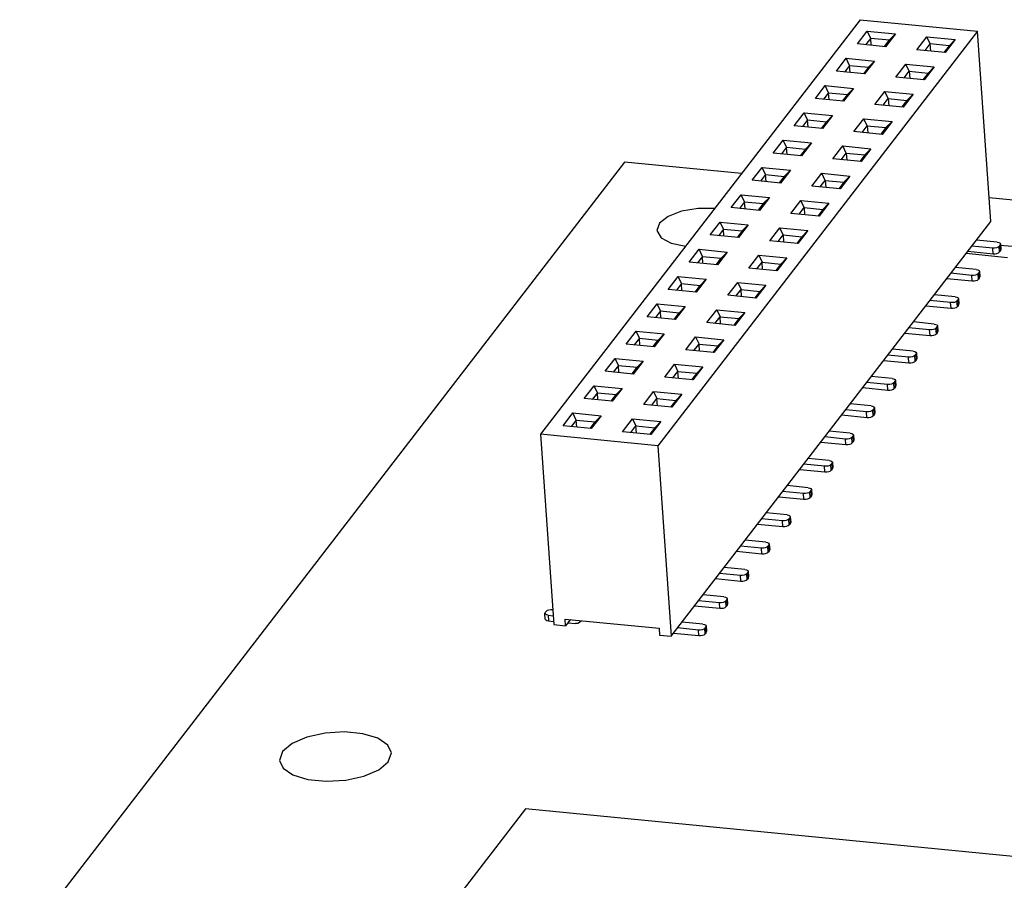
# Model space of a CAD drawing. Extents: x 0 to 1189, y 0 to 841.
# Tile 17 of 50: x 427 to 467, y 433 to 468. Entities that reach past the tile are written whole.
import ezdxf

# ---------------------------------------------------------------- set-up
doc = ezdxf.new("R2010")
doc.units = 0
doc.header["$LTSCALE"] = 65.395
doc.layers.get('0').update_dxf_attribs({"linetype": 'CONTINUOUS'})

msp = doc.modelspace()

# ---------------------------------------------------------------- linework, layer by layer
at = {"color": 7, "linetype": 'CONTINUOUS'}
for p, q in [((460.772, 467.895), (447.956, 451.276)), ((460.772, 467.895), (465.478, 467.434)), ((465.478, 467.434), (452.662, 450.815)), ((460.661, 466.924), (461.059, 467.441)), ((461.194, 467.156), (461.059, 467.441)), ((461.059, 467.441), (462.189, 467.33)), ((462.189, 467.33), (461.79, 466.813)), ((462.189, 467.33), (461.946, 467.083)), ((463.051, 466.69), (463.45, 467.206)), ((463.584, 466.922), (463.45, 467.206)), ((463.45, 467.206), (464.579, 467.096)), ((466.009, 459.802), (465.478, 467.434)), ((461.79, 466.813), (460.661, 466.924)), ((461.194, 467.156), (460.989, 466.892)), ((461.213, 466.87), (461.194, 467.156)), ((461.194, 467.156), (461.946, 467.083)), ((461.742, 466.818), (461.946, 467.083)), ((463.38, 466.657), (463.584, 466.922)), ((463.604, 466.635), (463.584, 466.922)), ((464.337, 466.848), (463.584, 466.922)), ((464.337, 466.848), (464.133, 466.584)), ((464.579, 467.096), (464.181, 466.579)), ((464.579, 467.096), (464.337, 466.848)), ((464.181, 466.579), (463.051, 466.69)), ((459.817, 465.83), (460.216, 466.347)), ((460.35, 466.063), (460.146, 465.798)), ((460.35, 466.063), (460.216, 466.347)), ((460.216, 466.347), (461.345, 466.236)), ((460.37, 465.776), (460.35, 466.063)), ((460.35, 466.063), (461.103, 465.989)), ((461.345, 466.236), (460.947, 465.72)), ((461.103, 465.989), (461.345, 466.236)), ((462.208, 465.596), (462.606, 466.113)), ((462.741, 465.829), (462.606, 466.113)), ((462.606, 466.113), (463.736, 466.002)), ((460.947, 465.72), (459.817, 465.83)), ((461.103, 465.989), (460.899, 465.724)), ((462.537, 465.564), (462.741, 465.829)), ((462.741, 465.829), (462.761, 465.542)), ((462.741, 465.829), (463.494, 465.755)), ((463.494, 465.755), (463.29, 465.49)), ((463.736, 466.002), (463.338, 465.485)), ((463.736, 466.002), (463.494, 465.755)), ((458.974, 464.737), (459.373, 465.253)), ((459.507, 464.969), (459.373, 465.253)), ((459.373, 465.253), (460.502, 465.143)), ((463.338, 465.485), (462.208, 465.596)), ((459.507, 464.969), (459.303, 464.705)), ((459.527, 464.683), (459.507, 464.969)), ((459.507, 464.969), (460.26, 464.895)), ((460.26, 464.895), (460.056, 464.631)), ((460.502, 465.143), (460.104, 464.626)), ((460.26, 464.895), (460.502, 465.143)), ((461.365, 464.502), (461.763, 465.019)), ((461.898, 464.735), (461.763, 465.019)), ((461.763, 465.019), (462.893, 464.908)), ((462.893, 464.908), (462.494, 464.392)), ((462.893, 464.908), (462.65, 464.661)), ((460.104, 464.626), (458.974, 464.737)), ((462.494, 464.392), (461.365, 464.502)), ((461.693, 464.47), (461.898, 464.735)), ((461.898, 464.735), (461.917, 464.448)), ((461.898, 464.735), (462.65, 464.661)), ((462.65, 464.661), (462.446, 464.396)), ((458.131, 463.643), (458.529, 464.16)), ((458.664, 463.876), (458.529, 464.16)), ((458.529, 464.16), (459.659, 464.049)), ((459.659, 464.049), (459.26, 463.532)), ((459.417, 463.802), (459.659, 464.049)), ((459.26, 463.532), (458.131, 463.643)), ((458.664, 463.876), (458.459, 463.611)), ((458.684, 463.589), (458.664, 463.876)), ((458.664, 463.876), (459.417, 463.802)), ((459.417, 463.802), (459.212, 463.537)), ((460.521, 463.409), (460.92, 463.925)), ((460.85, 463.377), (461.054, 463.641)), ((461.054, 463.641), (460.92, 463.925)), ((460.92, 463.925), (462.049, 463.815)), ((461.054, 463.641), (461.074, 463.355)), ((461.054, 463.641), (461.807, 463.568)), ((462.049, 463.815), (461.651, 463.298)), ((462.049, 463.815), (461.807, 463.568)), ((461.651, 463.298), (460.521, 463.409)), ((461.807, 463.568), (461.603, 463.303)), ((457.287, 462.55), (457.686, 463.066)), ((457.82, 462.782), (457.686, 463.066)), ((457.686, 463.066), (458.815, 462.956)), ((458.815, 462.956), (458.417, 462.439)), ((458.573, 462.708), (458.815, 462.956)), ((458.417, 462.439), (457.287, 462.55)), ((457.82, 462.782), (457.616, 462.517)), ((457.84, 462.495), (457.82, 462.782)), ((457.82, 462.782), (458.573, 462.708)), ((458.573, 462.708), (458.369, 462.444)), ((459.678, 462.315), (460.077, 462.832)), ((460.007, 462.283), (460.211, 462.548)), ((460.211, 462.548), (460.077, 462.832)), ((460.077, 462.832), (461.206, 462.721)), ((460.211, 462.548), (460.231, 462.261)), ((460.211, 462.548), (460.964, 462.474)), ((460.964, 462.474), (460.76, 462.209)), ((461.206, 462.721), (460.808, 462.205)), ((461.206, 462.721), (460.964, 462.474)), ((451.318, 462.185), (421.383, 423.367)), ((456.014, 461.725), (451.318, 462.185)), ((460.808, 462.205), (459.678, 462.315)), ((456.444, 461.456), (456.843, 461.973)), ((456.977, 461.689), (456.773, 461.424)), ((456.977, 461.689), (456.843, 461.973)), ((456.843, 461.973), (457.972, 461.862)), ((456.997, 461.402), (456.977, 461.689)), ((456.977, 461.689), (457.73, 461.615)), ((457.972, 461.862), (457.574, 461.345)), ((457.73, 461.615), (457.972, 461.862)), ((458.835, 461.222), (459.233, 461.738)), ((459.368, 461.454), (459.233, 461.738)), ((459.233, 461.738), (460.363, 461.628)), ((457.574, 461.345), (456.444, 461.456)), ((457.73, 461.615), (457.526, 461.35)), ((459.163, 461.189), (459.368, 461.454)), ((459.368, 461.454), (459.388, 461.167)), ((459.368, 461.454), (460.121, 461.38)), ((460.121, 461.38), (459.916, 461.116)), ((460.363, 461.628), (459.964, 461.111)), ((460.363, 461.628), (460.121, 461.38)), ((455.601, 460.362), (455.999, 460.879)), ((456.134, 460.595), (455.999, 460.879)), ((455.999, 460.879), (457.129, 460.768)), ((459.964, 461.111), (458.835, 461.222)), ((456.134, 460.595), (455.929, 460.33)), ((456.154, 460.308), (456.134, 460.595)), ((456.134, 460.595), (456.887, 460.521)), ((456.887, 460.521), (456.682, 460.256)), ((457.129, 460.768), (456.73, 460.252)), ((456.887, 460.521), (457.129, 460.768)), ((457.991, 460.128), (458.39, 460.645)), ((458.524, 460.361), (458.39, 460.645)), ((458.39, 460.645), (459.519, 460.534)), ((459.519, 460.534), (459.121, 460.017)), ((459.519, 460.534), (459.277, 460.287)), ((467.645, 460.585), (465.943, 460.752)), ((456.73, 460.252), (455.601, 460.362)), ((459.121, 460.017), (457.991, 460.128)), ((458.32, 460.096), (458.524, 460.361)), ((458.524, 460.361), (458.544, 460.074)), ((458.524, 460.361), (459.277, 460.287)), ((459.277, 460.287), (459.073, 460.022)), ((452.717, 459.733), (452.618, 459.449)), ((453.193, 443.183), (466.009, 459.802)), ((454.758, 459.269), (455.156, 459.785)), ((455.29, 459.501), (455.156, 459.785)), ((455.156, 459.785), (456.285, 459.675)), ((455.29, 459.501), (455.086, 459.237)), ((455.31, 459.215), (455.29, 459.501)), ((455.29, 459.501), (456.043, 459.428)), ((456.043, 459.428), (455.839, 459.163)), ((456.285, 459.675), (455.887, 459.158)), ((456.043, 459.428), (456.285, 459.675)), ((457.148, 459.035), (457.547, 459.551)), ((457.681, 459.267), (457.547, 459.551)), ((457.547, 459.551), (458.676, 459.44)), ((458.676, 459.44), (458.278, 458.924)), ((458.676, 459.44), (458.434, 459.193)), ((455.887, 459.158), (454.758, 459.269)), ((458.278, 458.924), (457.148, 459.035)), ((457.477, 459.002), (457.681, 459.267)), ((457.681, 459.267), (457.701, 458.98)), ((457.681, 459.267), (458.434, 459.193)), ((458.434, 459.193), (458.23, 458.928)), ((466.27, 458.977), (465.436, 459.059)), ((466.403, 458.905), (466.392, 458.872)), ((466.403, 458.905), (466.419, 458.68)), ((453.914, 458.175), (454.313, 458.692)), ((454.447, 458.408), (454.313, 458.692)), ((454.313, 458.692), (455.442, 458.581)), ((455.442, 458.581), (455.044, 458.065)), ((455.442, 458.581), (455.2, 458.334)), ((465.093, 458.615), (466.103, 458.516)), ((466.087, 458.74), (465.253, 458.822)), ((466.103, 458.516), (466.087, 458.74)), ((466.392, 458.872), (466.342, 458.808)), ((466.358, 458.583), (466.342, 458.808)), ((466.408, 458.648), (466.358, 458.583)), ((466.408, 458.648), (466.392, 458.872)), ((466.408, 458.648), (466.419, 458.68)), ((455.044, 458.065), (453.914, 458.175)), ((454.447, 458.408), (454.243, 458.143)), ((454.467, 458.121), (454.447, 458.408)), ((454.447, 458.408), (455.2, 458.334)), ((454.996, 458.069), (455.2, 458.334)), ((456.305, 457.941), (456.703, 458.458)), ((456.633, 457.909), (456.838, 458.173)), ((456.703, 458.458), (456.838, 458.173)), ((456.703, 458.458), (457.833, 458.347)), ((456.858, 457.887), (456.838, 458.173)), ((456.838, 458.173), (457.591, 458.1)), ((457.833, 458.347), (457.434, 457.83)), ((457.833, 458.347), (457.591, 458.1)), ((457.434, 457.83), (456.305, 457.941)), ((457.591, 458.1), (457.386, 457.835)), ((465.244, 457.646), (464.41, 457.728)), ((465.427, 457.883), (464.592, 457.965)), ((465.549, 457.779), (465.499, 457.714)), ((465.56, 457.811), (465.549, 457.779)), ((465.564, 457.554), (465.549, 457.779)), ((465.56, 457.811), (465.576, 457.587)), ((453.071, 457.082), (453.469, 457.598)), ((453.604, 457.314), (453.469, 457.598)), ((453.469, 457.598), (454.599, 457.488)), ((454.599, 457.488), (454.2, 456.971)), ((454.599, 457.488), (454.357, 457.24)), ((455.462, 456.847), (455.86, 457.364)), ((455.86, 457.364), (455.994, 457.08)), ((455.86, 457.364), (456.989, 457.253)), ((464.25, 457.521), (465.26, 457.422)), ((465.26, 457.422), (465.244, 457.646)), ((465.514, 457.49), (465.499, 457.714)), ((465.564, 457.554), (465.514, 457.49)), ((465.564, 457.554), (465.575, 457.587)), ((454.2, 456.971), (453.071, 457.082)), ((453.604, 457.314), (453.399, 457.049)), ((453.624, 457.027), (453.604, 457.314)), ((453.604, 457.314), (454.357, 457.24)), ((454.152, 456.976), (454.357, 457.24)), ((455.79, 456.815), (455.994, 457.08)), ((456.014, 456.793), (455.994, 457.08)), ((455.994, 457.08), (456.747, 457.006)), ((456.747, 457.006), (456.543, 456.741)), ((456.989, 457.253), (456.591, 456.737)), ((456.989, 457.253), (456.747, 457.006)), ((456.591, 456.737), (455.462, 456.847)), ((464.401, 456.553), (463.567, 456.635)), ((464.583, 456.79), (463.749, 456.871)), ((464.416, 456.328), (464.401, 456.553)), ((464.705, 456.685), (464.655, 456.62)), ((464.671, 456.396), (464.655, 456.62)), ((464.717, 456.717), (464.705, 456.685)), ((464.721, 456.461), (464.705, 456.685)), ((464.717, 456.717), (464.732, 456.493)), ((452.228, 455.988), (452.626, 456.505)), ((452.76, 456.221), (452.556, 455.956)), ((452.76, 456.221), (452.626, 456.505)), ((452.626, 456.505), (453.755, 456.394)), ((452.78, 455.934), (452.76, 456.221)), ((452.76, 456.221), (453.513, 456.147)), ((453.309, 455.882), (453.513, 456.147)), ((453.755, 456.394), (453.357, 455.877)), ((453.755, 456.394), (453.513, 456.147)), ((454.618, 455.754), (455.017, 456.27)), ((455.017, 456.27), (455.151, 455.986)), ((455.017, 456.27), (456.146, 456.16)), ((456.146, 456.16), (455.748, 455.643)), ((456.146, 456.16), (455.904, 455.912)), ((463.407, 456.427), (464.416, 456.328)), ((464.721, 456.461), (464.671, 456.396)), ((464.721, 456.461), (464.732, 456.493)), ((453.357, 455.877), (452.228, 455.988)), ((455.748, 455.643), (454.618, 455.754)), ((454.947, 455.722), (455.151, 455.986)), ((455.171, 455.7), (455.151, 455.986)), ((455.151, 455.986), (455.904, 455.912)), ((455.904, 455.912), (455.7, 455.648)), ((463.74, 455.696), (462.906, 455.778)), ((451.384, 454.894), (451.783, 455.411)), ((451.917, 455.127), (451.783, 455.411)), ((451.783, 455.411), (452.912, 455.3)), ((463.558, 455.459), (462.723, 455.541)), ((463.573, 455.235), (463.558, 455.459)), ((463.862, 455.591), (463.812, 455.527)), ((463.828, 455.302), (463.812, 455.527)), ((463.878, 455.367), (463.828, 455.302)), ((463.873, 455.624), (463.862, 455.591)), ((463.878, 455.367), (463.862, 455.591)), ((463.873, 455.624), (463.889, 455.399)), ((463.878, 455.367), (463.889, 455.399)), ((451.917, 455.127), (451.713, 454.862)), ((451.937, 454.84), (451.917, 455.127)), ((451.917, 455.127), (452.67, 455.053)), ((452.466, 454.788), (452.67, 455.053)), ((452.912, 455.3), (452.514, 454.784)), ((452.912, 455.3), (452.67, 455.053)), ((453.775, 454.66), (454.173, 455.177)), ((454.173, 455.177), (454.308, 454.893)), ((454.173, 455.177), (455.303, 455.066)), ((455.303, 455.066), (454.904, 454.549)), ((455.303, 455.066), (455.061, 454.819)), ((462.563, 455.334), (463.573, 455.235)), ((452.514, 454.784), (451.384, 454.894)), ((454.904, 454.549), (453.775, 454.66)), ((454.103, 454.628), (454.308, 454.893)), ((454.328, 454.606), (454.308, 454.893)), ((454.308, 454.893), (455.061, 454.819)), ((455.061, 454.819), (454.856, 454.554)), ((462.897, 454.602), (462.063, 454.684)), ((450.541, 453.801), (450.939, 454.318)), ((451.074, 454.033), (450.939, 454.318)), ((450.939, 454.318), (452.069, 454.207)), ((452.069, 454.207), (451.67, 453.69)), ((452.069, 454.207), (451.827, 453.96)), ((461.72, 454.24), (462.73, 454.141)), ((462.714, 454.366), (461.88, 454.447)), ((462.73, 454.141), (462.714, 454.366)), ((463.019, 454.498), (462.969, 454.433)), ((462.984, 454.209), (462.969, 454.433)), ((463.034, 454.273), (462.984, 454.209)), ((463.03, 454.53), (463.019, 454.498)), ((463.034, 454.273), (463.019, 454.498)), ((463.03, 454.53), (463.046, 454.306)), ((463.034, 454.273), (463.046, 454.306)), ((451.67, 453.69), (450.541, 453.801)), ((451.074, 454.033), (450.87, 453.769)), ((451.094, 453.747), (451.074, 454.033)), ((451.074, 454.033), (451.827, 453.96)), ((451.622, 453.695), (451.827, 453.96)), ((452.932, 453.567), (453.33, 454.083)), ((453.26, 453.534), (453.464, 453.799)), ((453.33, 454.083), (453.464, 453.799)), ((453.33, 454.083), (454.459, 453.973)), ((453.484, 453.512), (453.464, 453.799)), ((453.464, 453.799), (454.217, 453.725)), ((454.459, 453.973), (454.061, 453.456)), ((454.459, 453.973), (454.217, 453.725)), ((454.061, 453.456), (452.932, 453.567)), ((454.217, 453.725), (454.013, 453.461)), ((462.053, 453.509), (461.219, 453.591)), ((462.175, 453.404), (462.126, 453.34)), ((462.187, 453.437), (462.175, 453.404)), ((462.191, 453.18), (462.175, 453.404)), ((462.187, 453.437), (462.202, 453.212)), ((449.698, 452.707), (450.096, 453.224)), ((450.23, 452.94), (450.096, 453.224)), ((450.096, 453.224), (451.225, 453.113)), ((451.225, 453.113), (450.827, 452.597)), ((451.225, 453.113), (450.983, 452.866)), ((452.088, 452.473), (452.487, 452.99)), ((452.487, 452.99), (452.621, 452.706)), ((452.487, 452.99), (453.616, 452.879)), ((460.877, 453.147), (461.887, 453.048)), ((461.871, 453.272), (461.037, 453.354)), ((461.887, 453.048), (461.871, 453.272)), ((462.141, 453.115), (462.126, 453.34)), ((462.191, 453.18), (462.141, 453.115)), ((462.191, 453.18), (462.202, 453.212)), ((450.827, 452.597), (449.698, 452.707)), ((450.23, 452.94), (450.026, 452.675)), ((450.25, 452.653), (450.23, 452.94)), ((450.23, 452.94), (450.983, 452.866)), ((450.779, 452.601), (450.983, 452.866)), ((452.417, 452.441), (452.621, 452.706)), ((452.641, 452.419), (452.621, 452.706)), ((452.621, 452.706), (453.374, 452.632)), ((453.374, 452.632), (453.17, 452.367)), ((453.616, 452.879), (453.218, 452.362)), ((453.616, 452.879), (453.374, 452.632)), ((453.218, 452.362), (452.088, 452.473)), ((461.028, 452.179), (460.193, 452.26)), ((461.21, 452.415), (460.376, 452.497)), ((461.332, 452.311), (461.282, 452.246)), ((461.298, 452.022), (461.282, 452.246)), ((461.343, 452.343), (461.332, 452.311)), ((461.348, 452.086), (461.332, 452.311)), ((461.343, 452.343), (461.359, 452.119)), ((448.854, 451.614), (449.253, 452.13)), ((449.387, 451.846), (449.183, 451.582)), ((449.387, 451.846), (449.253, 452.13)), ((449.253, 452.13), (450.382, 452.02)), ((449.407, 451.56), (449.387, 451.846)), ((449.387, 451.846), (450.14, 451.772)), ((450.382, 452.02), (449.984, 451.503)), ((450.382, 452.02), (450.14, 451.772)), ((451.245, 451.379), (451.643, 451.896)), ((451.643, 451.896), (451.778, 451.612)), ((451.643, 451.896), (452.773, 451.785)), ((460.033, 452.053), (461.043, 451.954)), ((461.043, 451.954), (461.028, 452.179)), ((461.348, 452.086), (461.298, 452.022)), ((461.348, 452.086), (461.359, 452.119)), ((449.984, 451.503), (448.854, 451.614)), ((449.936, 451.508), (450.14, 451.772)), ((451.574, 451.347), (451.778, 451.612)), ((451.798, 451.325), (451.778, 451.612)), ((451.778, 451.612), (452.531, 451.538)), ((452.531, 451.538), (452.326, 451.273)), ((452.773, 451.785), (452.374, 451.269)), ((452.773, 451.785), (452.531, 451.538)), ((460.367, 451.322), (459.533, 451.403)), ((447.956, 451.276), (448.487, 443.644)), ((452.662, 450.815), (447.956, 451.276)), ((452.374, 451.269), (451.245, 451.379)), ((460.184, 451.085), (459.35, 451.167)), ((460.2, 450.86), (460.184, 451.085)), ((460.489, 451.217), (460.439, 451.153)), ((460.455, 450.928), (460.439, 451.153)), ((460.5, 451.25), (460.489, 451.217)), ((460.504, 450.993), (460.489, 451.217)), ((460.5, 451.249), (460.516, 451.025)), ((460.504, 450.993), (460.516, 451.025)), ((452.662, 450.815), (453.193, 443.183)), ((459.19, 450.959), (460.2, 450.86)), ((460.504, 450.993), (460.455, 450.928)), ((459.524, 450.228), (458.689, 450.31)), ((458.347, 449.866), (459.357, 449.767)), ((459.341, 449.991), (458.507, 450.073)), ((459.357, 449.767), (459.341, 449.991)), ((459.645, 450.124), (459.596, 450.059)), ((459.611, 449.835), (459.596, 450.059)), ((459.661, 449.899), (459.611, 449.835)), ((459.657, 450.156), (459.645, 450.124)), ((459.661, 449.899), (459.645, 450.124)), ((459.657, 450.156), (459.672, 449.931)), ((459.661, 449.899), (459.672, 449.932)), ((458.68, 449.135), (457.846, 449.216)), ((458.802, 449.03), (458.752, 448.965)), ((458.813, 449.062), (458.802, 449.03)), ((458.818, 448.806), (458.802, 449.03)), ((458.813, 449.062), (458.829, 448.838)), ((457.503, 448.772), (458.513, 448.673)), ((458.498, 448.898), (457.663, 448.98)), ((458.513, 448.673), (458.498, 448.898)), ((458.768, 448.741), (458.752, 448.965)), ((458.818, 448.806), (458.768, 448.741)), ((458.818, 448.806), (458.829, 448.838)), ((457.654, 447.804), (456.82, 447.886)), ((457.837, 448.041), (457.003, 448.123)), ((457.959, 447.936), (457.909, 447.872)), ((457.925, 447.647), (457.909, 447.872)), ((457.97, 447.969), (457.959, 447.936)), ((457.974, 447.712), (457.959, 447.936)), ((457.97, 447.969), (457.986, 447.744)), ((456.66, 447.679), (457.67, 447.58)), ((457.67, 447.58), (457.654, 447.804)), ((457.974, 447.712), (457.925, 447.647)), ((457.974, 447.712), (457.986, 447.744)), ((456.811, 446.711), (455.977, 446.792)), ((456.994, 446.947), (456.159, 447.029)), ((456.827, 446.486), (456.811, 446.711)), ((457.115, 446.843), (457.066, 446.778)), ((457.081, 446.554), (457.066, 446.778)), ((457.127, 446.875), (457.115, 446.843)), ((457.131, 446.618), (457.115, 446.843)), ((457.127, 446.875), (457.142, 446.651)), ((455.817, 446.585), (456.827, 446.486)), ((457.131, 446.618), (457.081, 446.554)), ((457.131, 446.618), (457.142, 446.651)), ((456.15, 445.854), (455.316, 445.936)), ((454.974, 445.492), (455.983, 445.393)), ((455.968, 445.617), (455.133, 445.699)), ((455.983, 445.393), (455.968, 445.617)), ((456.272, 445.749), (456.222, 445.685)), ((456.238, 445.46), (456.222, 445.685)), ((456.288, 445.525), (456.238, 445.46)), ((456.283, 445.782), (456.272, 445.749)), ((456.288, 445.525), (456.272, 445.749)), ((456.283, 445.782), (456.299, 445.557)), ((456.288, 445.525), (456.299, 445.557)), ((455.307, 444.76), (454.473, 444.842)), ((455.44, 444.688), (455.429, 444.656)), ((455.44, 444.688), (455.456, 444.464)), ((454.13, 444.398), (455.14, 444.299)), ((455.124, 444.523), (454.29, 444.605)), ((455.14, 444.299), (455.124, 444.523)), ((455.429, 444.656), (455.379, 444.591)), ((455.395, 444.367), (455.379, 444.591)), ((455.444, 444.431), (455.395, 444.367)), ((455.444, 444.431), (455.429, 444.656)), ((455.444, 444.431), (455.456, 444.464)), ((448.124, 444.092), (448.135, 444.125)), ((448.14, 443.868), (448.124, 444.092)), ((448.185, 444.189), (448.135, 444.125)), ((448.257, 444.02), (448.273, 443.796)), ((448.257, 444.02), (448.462, 444)), ((448.273, 443.796), (448.478, 443.776)), ((448.487, 443.644), (448.958, 443.598)), ((448.958, 443.598), (448.939, 443.867)), ((448.939, 443.867), (452.704, 443.498)), ((449.15, 443.847), (448.958, 443.598)), ((449.051, 443.719), (449.355, 443.69)), ((449.588, 443.804), (449.574, 443.776)), ((452.704, 443.498), (452.723, 443.229)), ((454.281, 443.43), (453.447, 443.512)), ((454.464, 443.667), (453.629, 443.748)), ((454.585, 443.562), (454.536, 443.497)), ((454.597, 443.594), (454.585, 443.562)), ((454.601, 443.338), (454.585, 443.562)), ((454.597, 443.594), (454.612, 443.37)), ((452.723, 443.229), (453.193, 443.183)), ((453.287, 443.304), (454.297, 443.205)), ((454.297, 443.205), (454.281, 443.43)), ((454.551, 443.273), (454.536, 443.497)), ((454.601, 443.338), (454.551, 443.273)), ((454.601, 443.338), (454.612, 443.37)), ((437.608, 438.564), (437.481, 438.2)), ((441.843, 438.149), (441.97, 438.512)), ((447.343, 436.264), (434.893, 420.118)), ((482.638, 432.804), (447.343, 436.264))]:
    msp.add_line(p, q, dxfattribs=at)
at = {"color": 4, "linetype": 'CONTINUOUS'}
for p, q in [((466.687, 458.354), (465.019, 458.518)), ((467.019, 458.785), (466.407, 458.845))]:
    msp.add_line(p, q, dxfattribs=at)
at = {"color": 7, "linetype": 'CONTINUOUS'}
for points in [[(454.934, 460.325), (454.271, 460.329), (453.61, 460.218), (453.065, 460.009), (452.717, 459.733)], [(452.618, 459.449), (452.789, 459.153), (453.197, 458.937), (453.773, 458.82)], [(466.27, 458.977), (466.338, 458.963), (466.384, 458.939), (466.403, 458.905)], [(466.342, 458.808), (466.302, 458.776), (466.24, 458.752), (466.165, 458.74), (466.087, 458.74)], [(466.103, 458.516), (466.181, 458.515), (466.256, 458.528), (466.318, 458.551), (466.358, 458.583)], [(465.427, 457.883), (465.494, 457.869), (465.54, 457.845), (465.56, 457.811)], [(465.499, 457.714), (465.459, 457.682), (465.397, 457.659), (465.322, 457.646), (465.244, 457.646)], [(465.26, 457.422), (465.338, 457.422), (465.412, 457.434), (465.474, 457.458), (465.514, 457.49)], [(464.655, 456.62), (464.615, 456.589), (464.553, 456.565), (464.479, 456.552), (464.401, 456.553)], [(464.583, 456.79), (464.651, 456.776), (464.697, 456.751), (464.717, 456.717)], [(464.416, 456.328), (464.494, 456.328), (464.569, 456.341), (464.631, 456.364), (464.671, 456.396)], [(463.812, 455.527), (463.772, 455.495), (463.71, 455.471), (463.635, 455.459), (463.558, 455.459)], [(463.74, 455.696), (463.808, 455.682), (463.854, 455.658), (463.873, 455.624)], [(463.573, 455.235), (463.651, 455.234), (463.726, 455.247), (463.788, 455.271), (463.828, 455.302)], [(462.897, 454.602), (462.964, 454.589), (463.01, 454.564), (463.03, 454.53)], [(462.969, 454.433), (462.929, 454.402), (462.867, 454.378), (462.792, 454.365), (462.714, 454.366)], [(462.73, 454.141), (462.808, 454.141), (462.882, 454.153), (462.944, 454.177), (462.984, 454.209)], [(462.053, 453.509), (462.121, 453.495), (462.167, 453.471), (462.187, 453.437)], [(462.126, 453.34), (462.085, 453.308), (462.023, 453.284), (461.949, 453.272), (461.871, 453.272)], [(461.887, 453.048), (461.964, 453.047), (462.039, 453.06), (462.101, 453.084), (462.141, 453.115)], [(461.282, 452.246), (461.242, 452.214), (461.18, 452.191), (461.105, 452.178), (461.028, 452.179)], [(461.21, 452.415), (461.278, 452.402), (461.324, 452.377), (461.343, 452.343)], [(461.043, 451.954), (461.121, 451.954), (461.196, 451.966), (461.258, 451.99), (461.298, 452.022)], [(460.439, 451.153), (460.399, 451.121), (460.337, 451.097), (460.262, 451.084), (460.184, 451.085)], [(460.367, 451.322), (460.434, 451.308), (460.481, 451.283), (460.5, 451.25)], [(460.2, 450.86), (460.278, 450.86), (460.352, 450.873), (460.414, 450.896), (460.455, 450.928)], [(459.524, 450.228), (459.591, 450.214), (459.637, 450.19), (459.657, 450.156)], [(459.596, 450.059), (459.555, 450.027), (459.493, 450.004), (459.419, 449.991), (459.341, 449.991)], [(459.357, 449.767), (459.434, 449.766), (459.509, 449.779), (459.571, 449.803), (459.611, 449.835)], [(458.68, 449.135), (458.748, 449.121), (458.794, 449.096), (458.813, 449.062)], [(458.752, 448.965), (458.712, 448.934), (458.65, 448.91), (458.575, 448.897), (458.498, 448.898)], [(458.513, 448.673), (458.591, 448.673), (458.666, 448.685), (458.728, 448.709), (458.768, 448.741)], [(457.909, 447.872), (457.869, 447.84), (457.807, 447.816), (457.732, 447.804), (457.654, 447.804)], [(457.837, 448.041), (457.904, 448.027), (457.951, 448.003), (457.97, 447.969)], [(457.67, 447.58), (457.748, 447.579), (457.822, 447.592), (457.884, 447.616), (457.925, 447.647)], [(457.066, 446.778), (457.025, 446.746), (456.964, 446.723), (456.889, 446.71), (456.811, 446.711)], [(456.994, 446.947), (457.061, 446.934), (457.107, 446.909), (457.127, 446.875)], [(456.827, 446.486), (456.904, 446.486), (456.979, 446.498), (457.041, 446.522), (457.081, 446.554)], [(456.222, 445.685), (456.182, 445.653), (456.12, 445.629), (456.045, 445.617), (455.968, 445.617)], [(456.15, 445.854), (456.218, 445.84), (456.264, 445.816), (456.283, 445.782)], [(455.983, 445.393), (456.061, 445.392), (456.136, 445.405), (456.198, 445.428), (456.238, 445.46)], [(455.307, 444.76), (455.374, 444.746), (455.421, 444.722), (455.44, 444.688)], [(455.379, 444.591), (455.339, 444.559), (455.277, 444.536), (455.202, 444.523), (455.124, 444.523)], [(455.14, 444.299), (455.218, 444.299), (455.293, 444.311), (455.354, 444.335), (455.395, 444.367)], [(448.257, 444.02), (448.19, 444.034), (448.144, 444.059), (448.124, 444.092)], [(448.185, 444.189), (448.225, 444.221), (448.287, 444.245), (448.362, 444.257), (448.44, 444.257)], [(448.14, 443.868), (448.159, 443.834), (448.205, 443.81), (448.273, 443.796)], [(449.574, 443.776), (449.518, 443.725), (449.442, 443.694), (449.355, 443.69)], [(454.464, 443.667), (454.531, 443.653), (454.577, 443.628), (454.597, 443.594)], [(454.536, 443.497), (454.495, 443.466), (454.434, 443.442), (454.359, 443.429), (454.281, 443.43)], [(454.297, 443.205), (454.374, 443.205), (454.449, 443.218), (454.511, 443.241), (454.551, 443.273)], [(441.97, 438.512), (441.828, 438.82), (441.431, 439.092), (440.829, 439.274), (440.093, 439.346), (439.313, 439.299), (438.583, 439.138), (437.991, 438.883), (437.608, 438.564)], [(437.481, 438.2), (437.623, 437.893), (438.02, 437.621), (438.622, 437.438), (439.357, 437.366), (440.137, 437.414), (440.867, 437.575), (441.46, 437.83), (441.843, 438.149)]]:
    msp.add_lwpolyline(points, dxfattribs=at)

doc.saveas('drawing.dxf')
